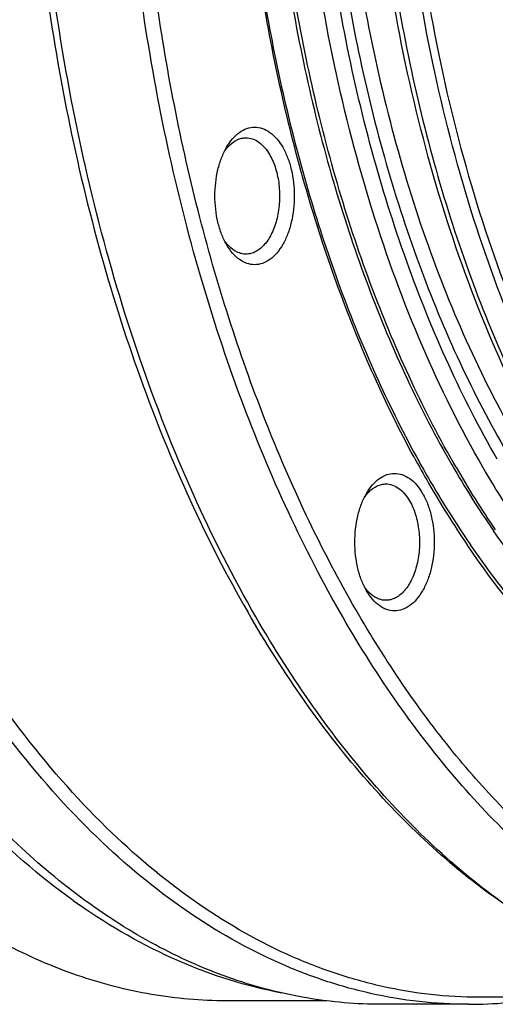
# Model space of a CAD drawing. Header units: millimetres. Extents: x -131 to 420, y 0 to 297.
# Tile 2 of 28: x -115 to -101, y 19 to 47. Entities that reach past the tile are written whole.
import ezdxf

# ---------------------------------------------------------------- set-up
doc = ezdxf.new("R2010")
doc.units = ezdxf.units.MM
doc.header["$LTSCALE"] = 23.1
doc.layers.get('0').update_dxf_attribs({"linetype": 'CONTINUOUS'})
doc.layers.add('02___PRT_ALL_AXES', color=7, linetype='CONTINUOUS')
doc.layers.add('7_ALL_FEATURES', color=7, linetype='CONTINUOUS')

msp = doc.modelspace()

# ---------------------------------------------------------------- linework, layer by layer
at = {"color": 9, "linetype": 'Continuous'}
for points, knots in [([(-101.7348, 34.4905), (-102.375, 35.5994), (-103.549, 37.9727), (-104.9489, 41.7982), (-106.0187, 45.9305), (-106.7366, 50.2846), (-107.0879, 54.7716), (-107.0654, 59.2995), (-106.6696, 63.7754), (-105.9086, 68.1075), (-104.798, 72.2073), (-103.3599, 75.9912), (-101.623, 79.3828), (-99.6201, 82.3136), (-97.3891, 84.7238), (-95.3322, 86.2844), (-93.6236, 87.2002), (-92.3393, 87.7157), (-91.0361, 88.0691), (-90.1542, 88.1957), (-89.7152, 88.2308)], [0, 0, 0, 0, 0.0619479, 0.1277594, 0.1967722, 0.2681612, 0.3409927, 0.4142709, 0.4869812, 0.5581326, 0.6268024, 0.6921822, 0.7536312, 0.8107383, 0.8633961, 0.9118864, 0.9348158, 0.9570268, 0.9786898, 1, 1, 1, 1]), ([(-94.8563, 85.0059), (-96.2926, 84.0148), (-97.9028, 82.4192), (-99.5269, 80.2437), (-100.6312, 78.5665), (-101.8868, 76.2574), (-103.1653, 73.2358), (-104.2199, 69.9662), (-105.035, 66.4977), (-105.5982, 62.8824), (-105.9013, 59.1749), (-105.9396, 55.4309), (-105.7125, 51.7071), (-105.2234, 48.0596), (-104.4798, 44.5434), (-103.4927, 41.2113), (-102.277, 38.1137), (-101.2977, 36.18), (-100.7713, 35.2683)], [0, 0, 0, 0, 0.097492, 0.124173, 0.151764, 0.2095866, 0.2707325, 0.3348028, 0.4012838, 0.4695761, 0.5390207, 0.6089221, 0.6785705, 0.7472643, 0.8143314, 0.879153, 0.9411868, 1, 1, 1, 1]), ([(-101.3306, 34.7238), (-101.8315, 35.5914), (-102.7687, 37.4242), (-103.9509, 40.3516), (-104.9324, 43.4933), (-105.7003, 46.808), (-106.2447, 50.2529), (-106.5585, 53.7828), (-106.6377, 57.3517), (-106.4812, 60.9129), (-106.0909, 64.4199), (-105.4722, 67.8268), (-104.6328, 71.0894), (-103.5838, 74.165), (-102.3387, 77.0138), (-100.9129, 79.599), (-99.3249, 81.8868), (-98.1323, 83.2373), (-97.5137, 83.8478)], [0, 0, 0, 0, 0.0576274, 0.1182192, 0.181419, 0.2467798, 0.3137905, 0.3818923, 0.4504969, 0.5190022, 0.5868092, 0.6533373, 0.7180415, 0.7804296, 0.8400821, 0.8966737, 0.9499987, 1, 1, 1, 1]), ([(-96.6535, 83.1592), (-97.2345, 82.5037), (-98.3495, 81.0771), (-99.8273, 78.7075), (-101.1446, 76.0712), (-102.2856, 73.2005), (-103.2368, 70.13), (-103.9867, 66.897), (-104.5263, 63.5405), (-104.849, 60.1016), (-104.951, 56.622), (-104.8309, 53.1441), (-104.4903, 49.7103), (-103.9332, 46.3625), (-103.1664, 43.1413), (-102.1993, 40.0857), (-101.0435, 37.2331), (-100.1326, 35.4432), (-99.6469, 34.5941)], [0, 0, 0, 0, 0.0512821, 0.1057423, 0.1632601, 0.2235943, 0.286407, 0.3512836, 0.4177515, 0.4852952, 0.5533721, 0.6214261, 0.688902, 0.7552586, 0.8199836, 0.8826085, 0.9427232, 1, 1, 1, 1]), ([(-97.9369, 82.8656), (-98.5208, 82.2394), (-99.6431, 80.8682), (-101.1329, 78.5742), (-102.4642, 76.007), (-103.6207, 73.199), (-104.5883, 70.1851), (-105.355, 67.0029), (-105.9112, 63.6921), (-106.2501, 60.2944), (-106.3674, 56.8524), (-106.2615, 53.4093), (-105.9338, 50.0083), (-105.3885, 46.6921), (-104.6323, 43.5024), (-103.6747, 40.4789), (-102.5276, 37.6597), (-101.622, 35.8932), (-101.1387, 35.0562)], [0, 0, 0, 0, 0.0507983, 0.1048405, 0.1620279, 0.2221303, 0.2848118, 0.3496536, 0.416173, 0.4838409, 0.552098, 0.6203698, 0.6880815, 0.7546726, 0.8196121, 0.8824148, 0.9426568, 1, 1, 1, 1]), ([(-89.715, 25.2981), (-90.2779, 25.3431), (-91.412, 25.5266), (-93.0755, 26.0697), (-94.6999, 26.8762), (-96.2711, 27.9377), (-97.7764, 29.244), (-99.2039, 30.7834), (-100.5421, 32.5424), (-101.3481, 33.8207), (-101.7348, 34.4905)], [0, 0, 0, 0, 0.1077335, 0.2181094, 0.3326588, 0.4526202, 0.5789021, 0.7120852, 0.8524474, 1, 1, 1, 1])]:
    msp.add_open_spline(points, degree=3, knots=knots, dxfattribs=at)
at = {"color": 7, "linetype": 'Continuous'}
msp.add_open_spline([(-99.7247, 34.5526), (-100.378, 35.6841), (-101.573, 38.1075), (-102.9887, 42.0151), (-104.0595, 46.2348), (-104.763, 50.6772), (-105.0849, 55.2487), (-105.0183, 59.8524), (-104.5648, 64.3906), (-103.7336, 68.7671), (-102.542, 72.8898), (-101.014, 76.6723), (-99.1795, 80.0361), (-97.0723, 82.9117), (-94.7302, 85.2375), (-92.5768, 86.6961), (-90.7942, 87.5113), (-89.4534, 87.9446), (-88.0953, 88.2061), (-87.1818, 88.2645), (-86.7278, 88.2645)], degree=3, knots=[0, 0, 0, 0, 0.0623418, 0.1285605, 0.1979793, 0.2697453, 0.3428901, 0.4163805, 0.4891677, 0.5602351, 0.6286479, 0.6936064, 0.7545062, 0.8110079, 0.8631178, 0.9112707, 0.9341679, 0.9564617, 0.9783381, 1, 1, 1, 1], dxfattribs=at)
at = {"layer": '02___PRT_ALL_AXES', "color": 7, "linetype": 'Continuous'}
for p, q in [((-102.1548, 32.2517), (-102.1794, 32.2879)), ((-106.1659, 19.3645), (-109.0183, 19.3645)), ((-102.1468, 19.2645), (-104.6092, 19.2645))]:
    msp.add_line(p, q, dxfattribs=at)
for centre, radius, start, end in [((-76.5229, 49.4847), 30.8911, 208.4261, 209.99659), ((-78.6028, 48.248), 27.5721, 209.93167, 214.28649), ((-78.8381, 48.114), 28.2008, 209.93637, 214.13851)]:
    msp.add_arc(centre, radius, start, end, dxfattribs=at)
at = {"layer": '02___PRT_ALL_AXES', "color": 9, "linetype": 'Continuous'}
for centre, radius, start, end in [((-76.5847, 49.591), 30.8225, 208.65476, 209.9927), ((-78.9222, 48.2029), 27.3412, 209.92188, 214.58239), ((-79.149, 48.0724), 27.8425, 209.92413, 214.51714)]:
    msp.add_arc(centre, radius, start, end, dxfattribs=at)
at = {"layer": '02___PRT_ALL_AXES', "color": 7, "linetype": 'Continuous'}
for points, knots in [([(-98.9342, 34.4905), (-99.5773, 35.6045), (-100.7562, 37.9894), (-102.1601, 41.8343), (-103.2308, 45.9879), (-103.9461, 50.3641), (-104.2914, 54.8728), (-104.2596, 59.4206), (-103.8513, 63.9134), (-103.0749, 68.2584), (-101.9464, 72.3658), (-100.4887, 76.1514), (-98.7308, 79.5379), (-96.7063, 82.4565), (-94.4537, 84.8469), (-92.3791, 86.3838), (-90.658, 87.2763), (-89.365, 87.7728), (-88.0538, 88.1053), (-87.1678, 88.2168), (-86.7269, 88.2442)], [0, 0, 0, 0, 0.0620461, 0.127976, 0.1971192, 0.2686407, 0.3415957, 0.4149773, 0.4877603, 0.5589451, 0.6276021, 0.6929201, 0.7542603, 0.8112199, 0.8637085, 0.9120355, 0.9348977, 0.957058, 0.9786921, 1, 1, 1, 1]), ([(-85.9177, 88.1644), (-86.3632, 88.1644), (-87.2599, 88.107), (-88.5937, 87.8493), (-89.9122, 87.4219), (-91.6697, 86.6158), (-93.3387, 85.4817), (-94.8859, 84.0857), (-96.4323, 82.4294), (-98.2121, 79.9936), (-100.037, 76.6383), (-101.5588, 72.861), (-102.7459, 68.7417), (-103.5738, 64.3674), (-104.0249, 59.831), (-104.0897, 55.2292), (-103.7667, 50.6602), (-103.0628, 46.2213), (-101.9929, 42.0069), (-100.5799, 38.107), (-99.3878, 35.6894), (-98.7365, 34.5612)], [0, 0, 0, 0, 0.0213308, 0.04289, 0.0648941, 0.0875375, 0.13531, 0.1607319, 0.1872561, 0.2436909, 0.304636, 0.3697207, 0.4383151, 0.5095985, 0.5826196, 0.656348, 0.7297218, 0.8016951, 0.8712844, 0.937619, 1, 1, 1, 1]), ([(-102.4974, 34.4905), (-102.9516, 35.2772), (-103.808, 36.9308), (-104.9106, 39.5604), (-105.8511, 42.3723), (-106.6196, 45.3364), (-107.2081, 48.4217), (-107.7464, 52.671), (-107.9362, 58.0655), (-107.4905, 63.4301), (-106.7487, 67.5996), (-106.0147, 70.5899), (-105.107, 73.4337), (-104.035, 76.1013), (-102.8102, 78.5642), (-101.8752, 80.0929), (-101.3838, 80.813)], [0, 0, 0, 0, 0.0563267, 0.1152952, 0.1766344, 0.2400046, 0.305017, 0.371243, 0.5054365, 0.6388625, 0.704146, 0.7678684, 0.8296315, 0.8890862, 0.9459455, 1, 1, 1, 1]), ([(-103.6896, 34.7798), (-104.0968, 35.5318), (-104.8665, 37.1009), (-105.8662, 39.5768), (-106.7276, 42.204), (-107.6912, 45.9169), (-108.4965, 50.7828), (-108.8189, 56.7644), (-108.4965, 62.7461), (-107.6912, 67.612), (-106.7276, 71.3249), (-105.8662, 73.9521), (-104.8665, 76.4279), (-104.0968, 77.997), (-103.6896, 78.749)], [0, 0, 0, 0, 0.0563524, 0.1150297, 0.1758039, 0.2383919, 0.3676504, 0.5000015, 0.6323527, 0.7616112, 0.8241993, 0.8849732, 0.9436516, 1, 1, 1, 1]), ([(-90.7805, 24.6466), (-91.3, 24.6768), (-92.346, 24.8147), (-93.8889, 25.2466), (-95.4035, 25.9007), (-96.8789, 26.7712), (-98.3051, 27.8514), (-100.172, 29.6011), (-101.4017, 31.1458), (-102.1548, 32.2517)], [0, 0, 0, 0, 0.1102398, 0.2225781, 0.3383625, 0.4587339, 0.5845879, 0.7165672, 1, 1, 1, 1])]:
    msp.add_open_spline(points, degree=3, knots=knots, dxfattribs=at)
at = {"layer": '02___PRT_ALL_AXES', "color": 9, "linetype": 'Continuous'}
for points, knots in [([(-101.4326, 80.8445), (-101.9264, 80.129), (-102.8662, 78.6086), (-104.0981, 76.1562), (-105.1772, 73.4973), (-106.0919, 70.6603), (-106.8327, 67.675), (-107.5833, 63.5096), (-108.0384, 58.147), (-107.8561, 52.7524), (-107.3225, 48.5017), (-106.7368, 45.4149), (-105.9704, 42.4492), (-105.0313, 39.636), (-103.9295, 37.0054), (-103.0732, 35.3514), (-102.619, 34.5646)], [0, 0, 0, 0, 0.053934, 0.1106918, 0.1700667, 0.2317729, 0.2954609, 0.3607315, 0.4941866, 0.6284633, 0.6947425, 0.7598108, 0.8232363, 0.8846264, 0.9436388, 1, 1, 1, 1]), ([(-103.6323, 78.7181), (-104.0415, 77.9694), (-104.8151, 76.4059), (-105.8199, 73.9371), (-106.6857, 71.3152), (-107.6548, 67.6068), (-108.4647, 62.7441), (-108.7888, 56.7645), (-108.4647, 50.7848), (-107.6548, 45.9221), (-106.6857, 42.2137), (-105.8199, 39.5918), (-104.8151, 37.1229), (-104.0414, 35.5595), (-103.6322, 34.8106)], [0, 0, 0, 0, 0.0562777, 0.1149102, 0.1756621, 0.2382497, 0.3675579, 0.4999984, 0.6324388, 0.761747, 0.8243346, 0.8850867, 0.9437181, 1, 1, 1, 1]), ([(-96.4745, 27.5738), (-96.9332, 27.8884), (-98.0756, 28.7689), (-99.7727, 30.4559), (-100.8953, 31.9059), (-101.4325, 32.6843)], [0, 0, 0, 0, 0.2332346, 0.6034843, 1, 1, 1, 1]), ([(-87.1591, 25.2795), (-87.8052, 25.0897), (-89.1261, 24.8248), (-91.1476, 24.8048), (-93.157, 25.1672), (-95.1262, 25.9051), (-97.0313, 27.0059), (-98.8511, 28.4537), (-100.5658, 30.2296), (-101.5955, 31.5771), (-102.09, 32.2954)], [0, 0, 0, 0, 0.1142634, 0.227082, 0.3410733, 0.4587238, 0.5821391, 0.7128992, 0.8520227, 1, 1, 1, 1])]:
    msp.add_open_spline(points, degree=3, knots=knots, dxfattribs=at)
at = {"layer": '7_ALL_FEATURES', "color": 7, "linetype": 'Continuous'}
for p, q in [((-112.8144, 24.1325), (-112.8313, 24.1491)), ((-113.1894, 22.0889), (-113.1962, 22.0937)), ((-95.0589, 19.4645), (-101.8331, 19.4645))]:
    msp.add_line(p, q, dxfattribs=at)
for centre, radius, start, end in [((-102.7688, 36.9762), 18.172, 234.37734, 234.98317), ((-102.1543, 31.9143), 12.6498, 270.03414, 280.02655)]:
    msp.add_arc(centre, radius, start, end, dxfattribs=at)
for points, knots in [([(-105.3437, 30.46), (-105.8155, 31.2772), (-106.712, 32.9853), (-107.8905, 35.688), (-108.9224, 38.5647), (-110.1049, 42.648), (-111.1549, 48.0309), (-111.7188, 54.6965), (-111.5832, 61.4292), (-110.8851, 66.9614), (-109.9755, 71.2325), (-109.135, 74.2901), (-108.1377, 77.203), (-106.9916, 79.9472), (-105.706, 82.5004), (-104.2914, 84.8415), (-102.7589, 86.9513), (-101.1207, 88.8123), (-99.3895, 90.4091), (-97.5788, 91.7279), (-95.7027, 92.7567), (-93.7764, 93.4852), (-91.8165, 93.9055), (-89.8408, 94.0126), (-87.8681, 93.805), (-85.9171, 93.2854), (-84.0051, 92.4598), (-82.1483, 91.337), (-80.3617, 89.928), (-79.256, 88.8353), (-78.718, 88.2489)], [0, 0, 0, 0, 0.0323959, 0.0661506, 0.1011476, 0.1372426, 0.2120148, 0.2889841, 0.3664785, 0.4427909, 0.4800042, 0.5163258, 0.5515853, 0.5856332, 0.618346, 0.6496318, 0.6794362, 0.7077493, 0.7346133, 0.7601293, 0.7844636, 0.8078496, 0.830583, 0.8530074, 0.8754913, 0.8983979, 0.9220579, 0.9467481, 0.9726804, 1, 1, 1, 1]), ([(-108.1735, 30.2478), (-108.8235, 31.3737), (-110.0328, 33.7619), (-111.5336, 37.5876), (-112.7518, 41.7031), (-113.6688, 46.0459), (-114.2712, 50.5508), (-114.5497, 55.1497), (-114.5001, 59.7729), (-114.1232, 64.3507), (-113.4247, 68.8138), (-112.4151, 73.0947), (-111.1095, 77.1291), (-109.5273, 80.8564), (-107.6917, 84.2208), (-105.6285, 87.1723), (-103.3677, 89.6657), (-101.6921, 91.043), (-100.8337, 91.6316)], [0, 0, 0, 0, 0.0588184, 0.1208609, 0.185693, 0.2527715, 0.3214756, 0.3911318, 0.4610364, 0.5304785, 0.5987609, 0.6652238, 0.7292671, 0.7903772, 0.8481557, 0.9023536, 0.9529107, 1, 1, 1, 1]), ([(-104.1583, 88.8517), (-104.8841, 88.1065), (-106.2814, 86.4663), (-108.1392, 83.7044), (-109.8036, 80.598), (-111.2536, 77.187), (-112.4713, 73.5147), (-113.4412, 69.6278), (-114.1511, 65.5761), (-114.5919, 61.4114), (-114.7579, 57.187), (-114.6471, 52.9573), (-114.2608, 48.7764), (-113.6039, 44.6979), (-112.685, 40.7741), (-111.5156, 37.0551), (-110.1108, 33.5886), (-108.9991, 31.4174), (-108.4055, 30.3893)], [0, 0, 0, 0, 0.0503748, 0.1040376, 0.1609109, 0.2207769, 0.2833049, 0.3480754, 0.4146005, 0.4823428, 0.5507315, 0.6191792, 0.6870967, 0.7539089, 0.8190702, 0.8820818, 0.9425076, 1, 1, 1, 1]), ([(-105.7111, 30.2478), (-106.2687, 31.2136), (-107.3179, 33.2465), (-108.6612, 36.4832), (-109.799, 39.9479), (-110.7183, 43.6015), (-111.409, 47.403), (-111.8633, 51.3098), (-112.0762, 55.278), (-112.0451, 59.2629), (-111.7706, 63.2197), (-111.2556, 67.1039), (-110.5059, 70.8718), (-109.53, 74.4812), (-108.3387, 77.8915), (-106.9452, 81.0648), (-105.3649, 83.9652), (-104.1643, 85.7457), (-103.5353, 86.5769)], [0, 0, 0, 0, 0.0566452, 0.1160183, 0.1778266, 0.2417034, 0.3072282, 0.3739395, 0.4413472, 0.5089454, 0.5762236, 0.6426789, 0.7078272, 0.7712161, 0.8324376, 0.8911427, 0.9470571, 1, 1, 1, 1]), ([(-113.353, 22.2047), (-115.3076, 23.6052), (-117.9396, 26.3955), (-120.7259, 30.7885), (-122.6125, 34.6912), (-124.1742, 38.9945), (-125.386, 43.6238), (-126.2253, 48.4932), (-126.5245, 51.8212), (-126.6095, 53.5047)], [0, 0, 0, 0, 0.206147, 0.3219599, 0.4457978, 0.576837, 0.713888, 0.8554905, 1, 1, 1, 1]), ([(-109.0052, 43.5629), (-108.9558, 43.6485), (-108.8489, 43.8037), (-108.6539, 43.9892), (-108.4381, 44.1066), (-108.2092, 44.1472), (-107.9802, 44.1066), (-107.7644, 43.9892), (-107.5694, 43.8037), (-107.4625, 43.6484), (-107.4131, 43.5629)], [0, 0, 0, 0, 0.1449002, 0.2745252, 0.391114, 0.5000003, 0.6088875, 0.7254823, 0.8551083, 1, 1, 1, 1]), ([(-108.9297, 43.6137), (-108.8631, 43.6801), (-108.7505, 43.7649), (-108.5807, 43.8242), (-108.4958, 43.834), (-108.4541, 43.834)], [0, 0, 0, 0, 0.526336, 0.7669983, 1, 1, 1, 1]), ([(-108.4541, 43.834), (-108.3913, 43.834), (-108.2603, 43.8108), (-108.0778, 43.7114), (-107.9127, 43.5545), (-107.8223, 43.4231), (-107.7805, 43.3507)], [0, 0, 0, 0, 0.2177791, 0.450962, 0.7102209, 1, 1, 1, 1]), ([(-109.0052, 40.8051), (-109.0597, 40.8995), (-109.1558, 41.106), (-109.2948, 41.5634), (-109.3623, 42.184), (-109.2948, 42.8046), (-109.1559, 43.2621), (-109.0597, 43.4685), (-109.0052, 43.5629)], [0, 0, 0, 0, 0.1142597, 0.2375315, 0.5000001, 0.7624625, 0.8857445, 1, 1, 1, 1]), ([(-107.4131, 43.5629), (-107.3586, 43.4685), (-107.2625, 43.262), (-107.1235, 42.8046), (-107.056, 42.184), (-107.1235, 41.5635), (-107.2625, 41.1059), (-107.4004, 40.8097), (-107.5694, 40.5643), (-107.7644, 40.3788), (-107.9802, 40.2614), (-108.2092, 40.2208), (-108.4381, 40.2614), (-108.654, 40.3788), (-108.8489, 40.5643), (-108.9558, 40.7195), (-109.0052, 40.8051)], [0, 0, 0, 0, 0.0666234, 0.1385016, 0.2915438, 0.4445828, 0.5164675, 0.5830892, 0.6435002, 0.6975427, 0.7461501, 0.7915459, 0.8369419, 0.8855512, 0.9395933, 1, 1, 1, 1]), ([(-109, 43.5362), (-108.9944, 43.5431), (-108.9718, 43.5697), (-108.9481, 43.5953), (-108.9297, 43.6137)], [0, 0, 0, 0, 0.254761, 1, 1, 1, 1]), ([(-109.0649, 43.4502), (-109.0597, 43.4577), (-109.039, 43.487), (-109.0171, 43.5155), (-109, 43.5362)], [0, 0, 0, 0, 0.2544914, 1, 1, 1, 1]), ([(-107.7805, 43.3507), (-107.71, 43.2286), (-107.5959, 42.9521), (-107.5057, 42.5014), (-107.4925, 42.0246), (-107.5577, 41.5608), (-107.6957, 41.1475), (-107.8707, 40.8601), (-108.04, 40.6914), (-108.1718, 40.6018), (-108.3109, 40.5466), (-108.4072, 40.534), (-108.4541, 40.534)], [0, 0, 0, 0, 0.1286789, 0.2702719, 0.4174284, 0.5617753, 0.695447, 0.8127127, 0.8646776, 0.912511, 0.9571395, 1, 1, 1, 1]), ([(-109.0036, 40.8362), (-109.009, 40.8428), (-109.0308, 40.87), (-109.0514, 40.8981), (-109.0663, 40.9198)], [0, 0, 0, 0, 0.2457071, 1, 1, 1, 1]), ([(-108.9341, 40.7588), (-108.9401, 40.7648), (-108.9642, 40.7898), (-108.987, 40.8159), (-109.0036, 40.8362)], [0, 0, 0, 0, 0.2453401, 1, 1, 1, 1]), ([(-108.4541, 40.534), (-108.4962, 40.534), (-108.5821, 40.544), (-108.7536, 40.6046), (-108.8671, 40.6911), (-108.9341, 40.7588)], [0, 0, 0, 0, 0.2327229, 0.4732397, 1, 1, 1, 1]), ([(-105.0375, 33.7481), (-104.988, 33.8336), (-104.8811, 33.9889), (-104.6862, 34.1744), (-104.4703, 34.2918), (-104.2414, 34.3324), (-104.0124, 34.2917), (-103.7966, 34.1744), (-103.6017, 33.9888), (-103.4947, 33.8336), (-103.4453, 33.748)], [0, 0, 0, 0, 0.1449002, 0.2745252, 0.391114, 0.5000003, 0.6088875, 0.7254823, 0.8551083, 1, 1, 1, 1]), ([(-105.0323, 33.7214), (-105.0266, 33.7282), (-105.0041, 33.7549), (-104.9803, 33.7805), (-104.9619, 33.7988)], [0, 0, 0, 0, 0.254761, 1, 1, 1, 1]), ([(-104.9619, 33.7988), (-104.8953, 33.8653), (-104.7827, 33.9501), (-104.613, 34.0094), (-104.528, 34.0192), (-104.4864, 34.0192)], [0, 0, 0, 0, 0.526336, 0.7669983, 1, 1, 1, 1]), ([(-104.4864, 34.0192), (-104.4235, 34.0192), (-104.2925, 33.996), (-104.11, 33.8966), (-103.945, 33.7397), (-103.8546, 33.6083), (-103.8128, 33.5359)], [0, 0, 0, 0, 0.2177791, 0.450962, 0.7102209, 1, 1, 1, 1]), ([(-105.0375, 30.9903), (-105.092, 31.0847), (-105.1881, 31.2911), (-105.3271, 31.7486), (-105.3946, 32.3692), (-105.327, 32.9897), (-105.1881, 33.4472), (-105.092, 33.6537), (-105.0375, 33.7481)], [0, 0, 0, 0, 0.1142597, 0.2375315, 0.5000001, 0.7624625, 0.8857445, 1, 1, 1, 1]), ([(-105.0971, 33.6354), (-105.092, 33.6429), (-105.0712, 33.6722), (-105.0493, 33.7007), (-105.0323, 33.7214)], [0, 0, 0, 0, 0.2544914, 1, 1, 1, 1]), ([(-103.4453, 33.748), (-103.3908, 33.6536), (-103.2947, 33.4472), (-103.1557, 32.9897), (-103.0883, 32.3692), (-103.1557, 31.7487), (-103.2947, 31.2911), (-103.4326, 30.9949), (-103.6016, 30.7495), (-103.7966, 30.564), (-104.0124, 30.4466), (-104.2414, 30.4059), (-104.4704, 30.4466), (-104.6862, 30.564), (-104.8811, 30.7495), (-104.9881, 30.9047), (-105.0375, 30.9903)], [0, 0, 0, 0, 0.0666234, 0.1385016, 0.2915438, 0.4445828, 0.5164675, 0.5830892, 0.6435002, 0.6975427, 0.7461501, 0.7915459, 0.8369419, 0.8855512, 0.9395933, 1, 1, 1, 1]), ([(-103.8128, 33.5359), (-103.7422, 33.4138), (-103.6281, 33.1372), (-103.538, 32.6865), (-103.5248, 32.2098), (-103.5899, 31.746), (-103.728, 31.3327), (-103.9029, 31.0453), (-104.0722, 30.8766), (-104.2041, 30.787), (-104.3431, 30.7317), (-104.4394, 30.7192), (-104.4864, 30.7192)], [0, 0, 0, 0, 0.1286789, 0.2702719, 0.4174284, 0.5617753, 0.695447, 0.8127127, 0.8646776, 0.912511, 0.9571395, 1, 1, 1, 1]), ([(-105.0358, 31.0214), (-105.0412, 31.028), (-105.063, 31.0552), (-105.0836, 31.0833), (-105.0985, 31.1049)], [0, 0, 0, 0, 0.2457071, 1, 1, 1, 1]), ([(-104.9664, 30.944), (-104.9723, 30.95), (-104.9964, 30.975), (-105.0193, 31.0011), (-105.0358, 31.0214)], [0, 0, 0, 0, 0.2453401, 1, 1, 1, 1]), ([(-104.4864, 30.7192), (-104.5284, 30.7192), (-104.6143, 30.7292), (-104.7859, 30.7898), (-104.8994, 30.8763), (-104.9664, 30.944)], [0, 0, 0, 0, 0.2327229, 0.4732397, 1, 1, 1, 1]), ([(-78.7181, 25.2799), (-79.2159, 24.7373), (-80.2368, 23.721), (-81.8779, 22.3918), (-83.5802, 21.3052), (-85.332, 20.47), (-87.1209, 19.8933), (-88.9336, 19.5804), (-90.7561, 19.5345), (-92.5738, 19.7561), (-94.3724, 20.2428), (-96.1383, 20.9902), (-97.8589, 21.9914), (-99.5224, 23.2386), (-101.1174, 24.7221), (-102.6335, 26.4311), (-104.0603, 28.3534), (-104.9266, 29.7377), (-105.3437, 30.46)], [0, 0, 0, 0, 0.067501, 0.1318237, 0.1932569, 0.2522193, 0.3092578, 0.3650326, 0.4202859, 0.4757955, 0.5323214, 0.5905564, 0.6510887, 0.7143817, 0.7807685, 0.8504556, 0.9235367, 1, 1, 1, 1]), ([(-109.0183, 19.3645), (-109.7263, 19.3645), (-111.1586, 19.4874), (-113.274, 20.0362), (-115.3439, 20.9421), (-117.3473, 22.1935), (-119.2661, 23.7766), (-121.7556, 26.3776), (-123.3384, 28.6765), (-124.2862, 30.3181)], [0, 0, 0, 0, 0.1080476, 0.2181322, 0.3321065, 0.4515027, 0.5774637, 0.7107295, 1, 1, 1, 1]), ([(-104.6092, 19.2645), (-105.3191, 19.2645), (-106.7552, 19.3878), (-108.8764, 19.938), (-110.9519, 20.8463), (-112.9606, 22.1012), (-114.8845, 23.6885), (-116.7063, 25.5918), (-118.4097, 27.7923), (-119.4299, 29.402), (-119.9182, 30.2478)], [0, 0, 0, 0, 0.1080124, 0.2180611, 0.3319987, 0.4513569, 0.5772768, 0.7105007, 0.8513935, 1, 1, 1, 1]), ([(-112.8313, 24.1491), (-113.7091, 25.0118), (-115.3888, 26.9537), (-116.7927, 29.0993), (-117.4558, 30.2478)], [0, 0, 0, 0, 0.4813386, 1, 1, 1, 1]), ([(-112.4093, 24.2727), (-113.293, 25.1357), (-114.9837, 27.0821), (-116.3944, 29.2356), (-117.0605, 30.3893)], [0, 0, 0, 0, 0.4811353, 1, 1, 1, 1]), ([(-101.1049, 22.0833), (-102.5456, 23.0712), (-104.5552, 24.9309), (-106.8443, 27.8543), (-107.9008, 29.5151), (-108.4055, 30.3893)], [0, 0, 0, 0, 0.4707194, 0.7280066, 1, 1, 1, 1]), ([(-100.8337, 21.8973), (-102.2821, 22.8905), (-104.3025, 24.7602), (-106.6039, 27.6993), (-107.6661, 29.369), (-108.1735, 30.2478)], [0, 0, 0, 0, 0.4707195, 0.7280064, 1, 1, 1, 1]), ([(-90.402, 19.2645), (-91.112, 19.2645), (-92.5481, 19.3878), (-94.6693, 19.938), (-96.7447, 20.8463), (-98.7535, 22.1012), (-100.6774, 23.6885), (-102.4992, 25.5918), (-104.2026, 27.7923), (-105.2227, 29.402), (-105.7111, 30.2478)], [0, 0, 0, 0, 0.1080124, 0.2180611, 0.3319988, 0.4513569, 0.5772769, 0.7105006, 0.8513938, 1, 1, 1, 1]), ([(-102.1468, 19.2645), (-102.612, 19.2645), (-103.547, 19.3168), (-104.9407, 19.5517), (-106.3222, 19.942), (-108.1658, 20.6768), (-110.4201, 21.9972), (-112.0354, 23.3685), (-112.8144, 24.1325)], [0, 0, 0, 0, 0.1160962, 0.2331463, 0.3520656, 0.4736974, 0.7276906, 1, 1, 1, 1]), ([(-101.8331, 19.4645), (-102.2941, 19.4645), (-103.2208, 19.5162), (-104.6021, 19.7481), (-105.9715, 20.1335), (-107.7988, 20.8592), (-110.0337, 22.1631), (-111.6363, 23.5179), (-112.4093, 24.2727)], [0, 0, 0, 0, 0.1161489, 0.2332454, 0.3521991, 0.4738482, 0.7278133, 1, 1, 1, 1]), ([(-107.4399, 19.5849), (-108.443, 19.7743), (-110.4672, 20.4141), (-112.3034, 21.4688), (-113.1894, 22.0889)], [0, 0, 0, 0, 0.4855873, 1, 1, 1, 1])]:
    msp.add_open_spline(points, degree=3, knots=knots, dxfattribs=at)

doc.saveas('drawing.dxf')
